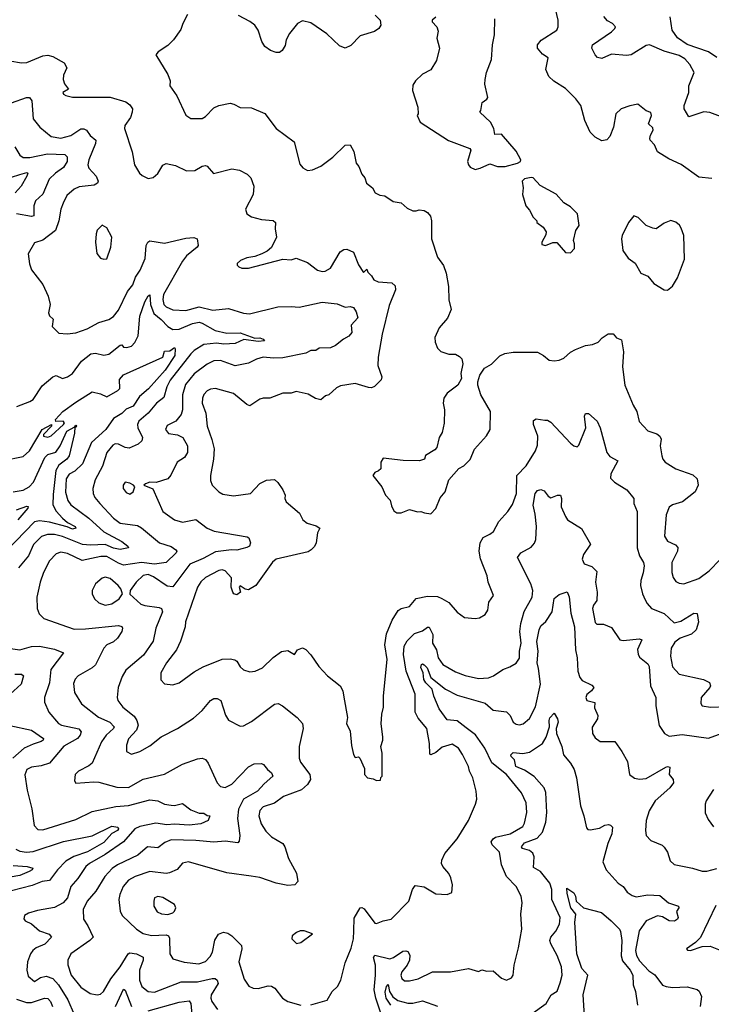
# Model space of a CAD drawing. Extents: x 1245432 to 1420865, y 606325 to 671314.
# Tile 72 of 256: x 1292974 to 1297181, y 621217 to 627208. Entities that reach past the tile are written whole.
import ezdxf

# ---------------------------------------------------------------- set-up
doc = ezdxf.new("R2010")
doc.units = 0

msp = doc.modelspace()

# ---------------------------------------------------------------- linework, layer by layer
at = {"layer": '0CON20XD'}
for points in [[(1293995, 627238.8), (1293966, 627185), (1293955, 627147.5), (1293910, 627085), (1293875, 627050), (1293817, 627013), (1293802.5, 626995), (1293876.2, 626875), (1293890, 626835), (1293887.5, 626805), (1293929.4, 626745), (1293985, 626626.7), (1294015, 626606), (1294085, 626606.2), (1294105, 626618.8), (1294155, 626671.4), (1294185, 626686.5), (1294255, 626700), (1294276.7, 626695), (1294315, 626674), (1294385, 626672.5), (1294465, 626637.5), (1294534, 626545), (1294644.3, 626465), (1294678.1, 626328.1), (1294695.7, 626305.7), (1294725, 626290.8), (1294755, 626294.3), (1294805, 626317.1), (1294878.3, 626371.7), (1294953.8, 626445), (1294985, 626446.7), (1295005.8, 626405.8), (1295020, 626335), (1295037.5, 626315), (1295055, 626267.5), (1295073.3, 626245), (1295084.2, 626214.2), (1295120, 626185), (1295137.5, 626155), (1295165, 626140), (1295195.4, 626135.4), (1295245, 626102), (1295295, 626094), (1295331.2, 626061.2), (1295365, 626045.8), (1295385.8, 626044.2), (1295405, 626051.2), (1295435, 626047.5), (1295455.8, 626035), (1295473.4, 626013.4), (1295480, 625985), (1295478.6, 625875), (1295515, 625763.3), (1295552.1, 625712.1), (1295569.2, 625665), (1295582, 625585), (1295583.9, 625503.9), (1295598, 625445), (1295577.3, 625392.7), (1295526.4, 625333.6), (1295500, 625275), (1295500.8, 625245), (1295515, 625210), (1295535, 625188.8), (1295585, 625173.8), (1295625, 625172.5), (1295649.3, 625159.3), (1295663.6, 625143.6), (1295668.8, 625115), (1295657.5, 625055), (1295662.5, 625025), (1295640, 624985), (1295575, 624936.7), (1295553.8, 624905), (1295550, 624875), (1295558.8, 624835), (1295555.9, 624754.1), (1295544.1, 624695.9), (1295526.2, 624665), (1295511.2, 624605), (1295499.7, 624590.3), (1295443.6, 624556.4), (1295436.1, 624533.9), (1295405.9, 624524.1), (1295305.9, 624525.9), (1295185, 624540), (1295170, 624515), (1295170, 624475), (1295156.2, 624463.8), (1295135, 624452.5), (1295123.3, 624435), (1295176.1, 624366.1), (1295200, 624315), (1295227.5, 624285), (1295235, 624250), (1295250.7, 624220.7), (1295268.3, 624208.3), (1295295, 624207.5), (1295345, 624227.5), (1295393.6, 624213.6), (1295415, 624216.7), (1295437, 624207), (1295475, 624202.5), (1295506.1, 624233.9), (1295531.7, 624298.3), (1295563.3, 624335), (1295585, 624407.5), (1295645, 624477.5), (1295676.1, 624493.9), (1295715, 624532.5), (1295741.2, 624595), (1295813, 624677), (1295836.2, 624715), (1295838.1, 624825), (1295780, 624925), (1295761.2, 624985), (1295761.2, 625005), (1295773.8, 625045), (1295802.3, 625087.7), (1295845, 625112.5), (1295895, 625163.3), (1295925, 625176.2), (1295975, 625186), (1296125, 625184.2), (1296161.2, 625165), (1296195, 625136.7), (1296225, 625132.5), (1296256.7, 625136.7), (1296285, 625148.8), (1296325.7, 625184.3), (1296355, 625201.2), (1296415, 625225.8), (1296458.3, 625231.7), (1296492.5, 625245), (1296517, 625273), (1296553.6, 625296.4), (1296585, 625297.5), (1296605, 625272.5), (1296635, 625260), (1296647.4, 625187.4), (1296641.9, 625095), (1296654.3, 624985), (1296705, 624862.5), (1296727.5, 624825), (1296742.6, 624762.6), (1296795, 624706), (1296849.1, 624689.1), (1296868.8, 624675), (1296875.8, 624655.8), (1296870, 624615), (1296880.8, 624555), (1296885.8, 624535), (1296900, 624515), (1296965, 624474.4), (1297069.1, 624439.1), (1297096.2, 624415), (1297101.2, 624375), (1297082.5, 624335), (1297005.9, 624274.1), (1296945, 624255.5), (1296925, 624241.4), (1296907.7, 624195), (1296895.6, 624065), (1296914.3, 624035), (1296963.1, 624013.1), (1296977.1, 623997.1), (1296975.5, 623975), (1296942, 623905), (1296940.4, 623845), (1296948.9, 623815), (1296965, 623790.8), (1296985, 623778.8), (1297015, 623776.2), (1297105, 623807.5), (1297168, 623855), (1297235.7, 623924.3)], [(1295137.5, 627235), (1295166, 627205), (1295170, 627175), (1295158, 627155), (1295133, 627137), (1295045, 627109.4), (1294989.3, 627050.7), (1294955, 627034.2), (1294919.7, 627049.7), (1294842.4, 627122.4), (1294745, 627188.9), (1294695, 627200.8), (1294665, 627184), (1294615.4, 627124.6), (1294595.6, 627085), (1294588.6, 627051.4), (1294570.3, 627019.7), (1294555, 627009.2), (1294535, 627009.2), (1294499.7, 627019.7), (1294464.4, 627044.4), (1294446.3, 627076.3), (1294424.5, 627144.5), (1294403.8, 627175), (1294375, 627198), (1294305, 627234)], [(1295505, 627223.8), (1295483.8, 627205), (1295484, 627195), (1295512, 627165), (1295518.8, 627138.8), (1295512.5, 627095), (1295527.1, 627035), (1295510.5, 626959.5), (1295475, 626903.3), (1295425, 626876.7), (1295382.5, 626835), (1295365, 626810), (1295363, 626777), (1295396.7, 626675), (1295397.5, 626635), (1295392.5, 626625), (1295410, 626585), (1295583, 626473), (1295712.5, 626425), (1295717.5, 626415), (1295697.5, 626345), (1295704.3, 626325), (1295715, 626310.8), (1295745, 626296)], [(1297185, 626242.5), (1297105, 626250.6), (1296997, 626327), (1296922.3, 626362.3), (1296855, 626404), (1296835.6, 626445.6), (1296809.2, 626475), (1296806.9, 626485), (1296811.1, 626505), (1296828.6, 626535), (1296825, 626550), (1296800, 626575), (1296816.7, 626625), (1296812.7, 626642.7), (1296785, 626654), (1296735, 626693.8), (1296685, 626684), (1296632.5, 626665), (1296600, 626635), (1296585.7, 626555), (1296565, 626496.7), (1296545, 626476.2), (1296515, 626471.2), (1296474.2, 626494.2), (1296445, 626523.3), (1296411.5, 626595), (1296386.9, 626685), (1296356.6, 626726.6), (1296295, 626789.2), (1296224.1, 626834.1), (1296193.1, 626863.1), (1296175.5, 626905), (1296188.8, 626975), (1296155, 626998), (1296124, 627035), (1296124, 627055), (1296145.6, 627084.4), (1296242.5, 627145), (1296248.9, 627165), (1296249.5, 627205), (1296233.5, 627275)], [(1296694, 626995), (1296665, 626989.2), (1296575, 626999.2), (1296515, 626971.9), (1296488.9, 626978.9), (1296475, 626994.2), (1296454.4, 627035), (1296458, 627055), (1296573.8, 627135), (1296595, 627153.8), (1296598.8, 627165), (1296580, 627185), (1296550.4, 627200.4), (1296527.2, 627227.2)], [(1296975, 627096.9), (1296943.1, 627145), (1296930.9, 627225)], [(1295745, 626296), (1295775, 626304), (1295835, 626330), (1295880, 626315), (1295927.5, 626315), (1296002.5, 626335), (1296020, 626345), (1296022.5, 626355), (1295995, 626407.5), (1295905, 626512.5), (1295865, 626510), (1295857.5, 626545), (1295837.5, 626585), (1295772.5, 626645), (1295780, 626655), (1295787.5, 626705), (1295816.4, 626723.6), (1295821.2, 626735), (1295804.2, 626815), (1295806.1, 626843.9), (1295814.2, 626885.8), (1295843.8, 626965), (1295850.6, 627055), (1295862.2, 627115), (1295863.9, 627213.9)], [(1297215, 626977.4), (1297165, 627012.9), (1297035, 627056.3), (1296975, 627096.9)], [(1297345, 626577.8), (1297173.2, 626643.2), (1297135, 626646.7), (1297045, 626616.7), (1297017.2, 626665), (1297016.5, 626685), (1297045.4, 626765), (1297044.4, 626805), (1297076.2, 626886.2), (1297051.1, 626935), (1297019.6, 626969.6), (1296985, 626990.8), (1296895, 627017.2), (1296805, 627055.4), (1296785, 627051.3), (1296694, 626995)], [(1292915, 626957.9), (1292985, 626945.6), (1293016.9, 626946.9), (1293115, 626988.1), (1293145, 626991.4), (1293175, 626984.3), (1293245.3, 626945.3), (1293260.6, 626915), (1293240.1, 626869.9), (1293238.9, 626845), (1293247.6, 626817.6), (1293270, 626785), (1293236.7, 626765), (1293240, 626755), (1293255, 626746), (1293295, 626736), (1293525, 626736.7), (1293619.1, 626709.1), (1293645, 626690.6), (1293660.5, 626665), (1293658.8, 626645), (1293647.7, 626612.3), (1293614.4, 626565), (1293612.5, 626545), (1293658, 626405), (1293672.9, 626325), (1293703.7, 626273.7), (1293719.1, 626259.1), (1293755, 626241.4), (1293785, 626247.1), (1293815, 626272), (1293845, 626322.5), (1293865, 626333.1), (1293921.4, 626321.4), (1293989.4, 626289.4), (1294039.6, 626290.4)], [(1292925, 626703.1), (1293015, 626734.4), (1293033.6, 626733.6), (1293047.1, 626715), (1293055, 626603.8), (1293095.8, 626555), (1293165, 626497.8), (1293225, 626486.8), (1293285, 626503.6), (1293345, 626543.5), (1293364.5, 626544.5), (1293380.8, 626535), (1293403.4, 626503.4), (1293437.1, 626475), (1293434.4, 626455), (1293395, 626356.2), (1293389.5, 626325), (1293395, 626304.2), (1293439.4, 626255), (1293451.9, 626225), (1293446.9, 626213.1), (1293428, 626202), (1293335, 626190.3), (1293305, 626176.1), (1293260.7, 626139.3), (1293238.3, 626091.7)], [(1292945, 626434.2), (1292975, 626384.4), (1292995, 626369.2), (1293035, 626368.9), (1293142.2, 626392.2), (1293248.6, 626388.6), (1293263.3, 626373.3), (1293263.5, 626345), (1293241.2, 626308.8), (1293191.9, 626275), (1293153.1, 626236.9), (1293115, 626145.6), (1293071.2, 626105), (1293059.7, 626075), (1293060, 626015), (1293045, 626010.9), (1292955, 626027.8)], [(1294039.6, 626290.4), (1294085, 626315.8), (1294105, 626320), (1294115, 626317.5), (1294152.5, 626272.5), (1294265, 626300.5), (1294312.1, 626292.1), (1294358.7, 626268.7), (1294380.8, 626245), (1294398.9, 626195), (1294395.3, 626144.7), (1294348.6, 626055), (1294355, 626026.7), (1294385, 626008.6), (1294445, 625991.4), (1294516.7, 625986.7), (1294531.2, 625975), (1294528, 625935), (1294535.8, 625885), (1294505, 625822), (1294479.8, 625800.2), (1294446.7, 625783.3), (1294405, 625768.1), (1294355, 625760), (1294316.4, 625743.6), (1294297.5, 625725), (1294297.5, 625715), (1294307.5, 625705), (1294326.4, 625696.4), (1294366.4, 625696.4), (1294575, 625750), (1294625, 625746), (1294655, 625757.5), (1294725, 625730.8), (1294785, 625684.3), (1294815, 625675.7), (1294831.9, 625678.1), (1294865, 625695.7), (1294922.9, 625795), (1294945, 625810), (1294965, 625812.5), (1295003.8, 625793.8), (1295035, 625717.5), (1295065, 625670), (1295085, 625690), (1295091.7, 625671.7), (1295115, 625650), (1295128, 625625), (1295155, 625613.2), (1295237.9, 625607.9), (1295257.9, 625587.9), (1295260.8, 625565), (1295221.7, 625468.3), (1295178.2, 625295), (1295155.6, 625155.6), (1295153.1, 625105), (1295177.5, 625035), (1295173, 625017), (1295133.1, 624976.9), (1295115, 624968.6), (1295095, 624969.4), (1295015, 624994.4), (1294925, 624980), (1294901.3, 624968.7), (1294855, 624926), (1294835, 624919.2), (1294805, 624894.3), (1294773.7, 624903.7), (1294728.9, 624928.9), (1294655, 624945.8), (1294625, 624936), (1294575, 624935.8), (1294495, 624905.7), (1294455, 624905.6), (1294435, 624899.4), (1294375, 624859.5), (1294355, 624867.5), (1294275, 624934), (1294165, 624963.1), (1294135, 624960.6), (1294115, 624949.4), (1294095, 624927.5), (1294085.6, 624905), (1294083.6, 624875), (1294105.4, 624815), (1294114.4, 624735), (1294143.9, 624653.9), (1294156.8, 624596.8), (1294152.9, 624535), (1294134.6, 624435), (1294134.6, 624404.6), (1294145.8, 624375), (1294185, 624335.7), (1294210.2, 624320.2), (1294275, 624310.5), (1294377.5, 624325), (1294435, 624386), (1294475, 624406.2), (1294525, 624410), (1294545, 624392.5), (1294575, 624346.7), (1294590, 624315), (1294587.5, 624295), (1294596, 624275), (1294675.8, 624205), (1294696.2, 624165), (1294723.3, 624145), (1294778.3, 624128.3), (1294800, 624115), (1294786.7, 624085), (1294777.3, 624025), (1294766.9, 624003.1), (1294748.1, 623981.9), (1294728.8, 623971.2), (1294534, 623925), (1294512.7, 623907.3), (1294411.2, 623765), (1294365, 623740), (1294345, 623742.5), (1294315, 623762.5), (1294310, 623755), (1294317.5, 623725), (1294295, 623708.8), (1294276.7, 623715), (1294270, 623725), (1294260, 623755), (1294261.7, 623811.7), (1294225, 623855.5), (1294205, 623861.8), (1294185, 623857.1), (1294105, 623813.8), (1294075, 623788.5), (1294056, 623755), (1293982.1, 623545), (1293980, 623515), (1293952.3, 623427.7), (1293927.8, 623375), (1293867.8, 623295), (1293833.1, 623235), (1293831.7, 623191.7), (1293855, 623167.5), (1293905, 623160.8), (1293945, 623174.2), (1294035, 623239.4), (1294089.5, 623270.5), (1294205, 623318.1), (1294255, 623319.5), (1294282.9, 623312.9), (1294295.7, 623305), (1294315, 623270), (1294335, 623251.4), (1294375, 623240.6), (1294406.6, 623243.4), (1294452, 623265), (1294515, 623326.9), (1294566.1, 623363.9), (1294605, 623370.9), (1294645, 623346.2), (1294665, 623373.3), (1294695, 623386.2), (1294715, 623376.7), (1294745, 623343.8), (1294793.1, 623273.1), (1294845.8, 623215.8), (1294923.3, 623155), (1294938.8, 623125), (1294946, 623086), (1294968.3, 622961.7), (1294962, 622925), (1294985, 622880), (1294993, 622793), (1295005, 622737.5), (1295015, 622720), (1295035, 622722.5), (1295042.5, 622715), (1295071.7, 622651.7), (1295072.5, 622615), (1295090, 622595), (1295125, 622590), (1295145, 622580), (1295168.3, 622581.7), (1295171.7, 622598.3), (1295180, 622605), (1295178.8, 622745), (1295171.2, 622785), (1295183.8, 622825), (1295183.8, 622845), (1295173.9, 622923.9), (1295176.4, 622983.6), (1295187.5, 623025), (1295188, 623095), (1295208.8, 623315), (1295195.8, 623405), (1295205, 623470.8), (1295240.8, 623555), (1295276.2, 623613.8), (1295295, 623625.3), (1295345, 623638.5), (1295385, 623685.5), (1295455, 623701.1), (1295515, 623699.2), (1295542.7, 623687.3), (1295585, 623661.8), (1295635, 623602.5), (1295680.3, 623570.3), (1295745, 623563.8), (1295771.7, 623568.3), (1295805, 623588.8), (1295822, 623615), (1295828, 623665), (1295856.2, 623705), (1295824, 623785), (1295818.8, 623825), (1295777.2, 623927.2), (1295768.5, 623975), (1295775.6, 624025), (1295793.3, 624056.7), (1295835, 624076.9), (1295855.4, 624094.6), (1295888.1, 624155), (1295942.9, 624215), (1295971.3, 624258.7), (1295995.4, 624325), (1295998.8, 624435), (1296055, 624494.3), (1296111.5, 624585), (1296125, 624620), (1296125.4, 624674.6), (1296100.4, 624745), (1296100.6, 624769.4), (1296115, 624779.2), (1296168.3, 624771.7), (1296185, 624770.8), (1296205, 624759.2), (1296325, 624632), (1296345, 624616.2), (1296365, 624610), (1296375, 624620), (1296418.8, 624725), (1296410.6, 624795), (1296415, 624812.5), (1296435, 624812), (1296487.8, 624765), (1296504.7, 624724.7), (1296545, 624574.3), (1296565, 624551.2), (1296611.9, 624525), (1296569.4, 624445), (1296568.3, 624418.3), (1296593.3, 624395), (1296667.9, 624347.9), (1296710, 624295), (1296710, 624265), (1296729.6, 624215), (1296729.4, 623995), (1296743.8, 623945), (1296768.8, 623905), (1296772.5, 623885), (1296767.6, 623842.4), (1296751.9, 623795), (1296750.6, 623765), (1296762.5, 623715), (1296779.2, 623679.2), (1296791.4, 623655), (1296817.5, 623625), (1296894.8, 623594.8), (1296955, 623537.8), (1296995, 623547.8), (1297075, 623597.1), (1297095.8, 623595.8), (1297102.7, 623542.7), (1297088.5, 623495), (1297061.1, 623468.9), (1296992, 623445), (1296959.5, 623420.5), (1296937.9, 623385), (1296933.1, 623335), (1296945, 623271.2), (1296985, 623226.7), (1297134.5, 623194.5), (1297170, 623175), (1297175.7, 623155.7), (1297172, 623145), (1297118.8, 623085), (1297117, 623047), (1297125, 623033.3), (1297176, 623026), (1297275, 623028.9)], [(1292925, 626249.8), (1292975, 626266), (1293017.9, 626277.9), (1293024.2, 626274.2), (1293018.4, 626255), (1292982.7, 626195), (1292946.5, 626155)], [(1296325, 625790), (1296350, 625815), (1296350, 625845), (1296342.5, 625865), (1296357.5, 625925), (1296377.5, 625955), (1296367, 626027), (1296325, 626070), (1296285, 626093.8), (1296236.9, 626146.9), (1296139.3, 626199.3), (1296097.5, 626245), (1296085, 626248), (1296045, 626240), (1296030, 626225), (1296037.5, 626185), (1296032.5, 626145), (1296052.5, 626075), (1296075, 626050), (1296097.5, 626007.5), (1296120, 625985), (1296120, 625975), (1296157.5, 625945), (1296176.4, 625916.4), (1296175, 625900), (1296150, 625855), (1296151.2, 625841.2), (1296173.6, 625833.6), (1296218.3, 625851.7), (1296241.7, 625851.7), (1296295, 625792.5), (1296325, 625790)], [(1293238.3, 626091.7), (1293223.8, 626055), (1293212.5, 625985), (1293192.5, 625925), (1293115, 625865.7), (1293065, 625850.5), (1293026.1, 625783.9), (1293033.3, 625723.3), (1293046.4, 625686.4), (1293115, 625596), (1293148.1, 625525), (1293159.5, 625475), (1293150, 625425), (1293155.9, 625405.9), (1293176.7, 625385), (1293172.3, 625342.3), (1293211.7, 625301.7), (1293263, 625297), (1293316.3, 625303.7), (1293385, 625327.5), (1293455, 625365.6), (1293515.4, 625384.6), (1293545, 625401.9), (1293575, 625440.8), (1293630.5, 625555), (1293662.9, 625595), (1293677.9, 625642.1), (1293706.1, 625685), (1293736.9, 625755), (1293743.8, 625835), (1293752.7, 625855), (1293765, 625862), (1293855, 625847.8), (1293985, 625878.7), (1294033.4, 625883.4), (1294053.8, 625875), (1294060, 625835), (1294054.2, 625825), (1293989.4, 625770.6), (1293965, 625739.6), (1293848.1, 625535), (1293844.8, 625504.8), (1293851.5, 625475), (1293865, 625461.5), (1293905, 625443.3), (1293985, 625439.1), (1294065, 625460.3), (1294148.4, 625441.6), (1294245, 625451.8), (1294335, 625421.5), (1294372.4, 625417.6), (1294545, 625460.5), (1294625, 625463.8), (1294675, 625459.6), (1294815, 625488.9), (1294905, 625479.4), (1294955, 625458.8), (1294985, 625462), (1295005, 625456.2), (1295021.4, 625431.4), (1295031.8, 625395), (1294989.7, 625350.3), (1294994, 625305), (1294976.8, 625283.2), (1294943.3, 625265), (1294895, 625226.2), (1294865, 625212), (1294795, 625209.2), (1294775, 625194.3), (1294745, 625195.6), (1294715, 625179.4), (1294575, 625150.5), (1294517.9, 625147.9), (1294455, 625155.5), (1294415, 625143.1), (1294365, 625117.5), (1294285, 625102.9), (1294196.2, 625133.8), (1294155, 625133.2), (1294115, 625112.3), (1294035, 625052.5), (1293982.5, 624987.5), (1293964.8, 624925.2), (1293965.3, 624835), (1293956.8, 624805), (1293924.7, 624765.3), (1293871.2, 624738.8), (1293860.9, 624715), (1293879.7, 624689.7), (1293935, 624682.5), (1293965.6, 624665), (1293995.6, 624615), (1293995, 624573.8), (1293976.4, 624543.6), (1293931.4, 624515), (1293892.8, 624437.2), (1293875, 624414.3), (1293805, 624391.2), (1293765, 624393.3), (1293740, 624385), (1293730, 624375), (1293784.2, 624354.2), (1293844.3, 624215), (1293916, 624165), (1293965, 624150.4), (1294045, 624166.9), (1294115.3, 624115.3), (1294156.1, 624096.1), (1294357.5, 624062.5), (1294368.8, 624055), (1294378.8, 624025), (1294372, 624005), (1294355, 623995.7), (1294295, 623980), (1294262.5, 623982.5), (1294165, 623971), (1294090.3, 623929.7), (1294009.5, 623895), (1293905, 623756.5), (1293871.9, 623761.9), (1293788.7, 623818.7), (1293755, 623832.5), (1293724.4, 623825.6), (1293683.1, 623785), (1293646.7, 623735), (1293643.6, 623713.6), (1293711.5, 623651.5), (1293735, 623643.2), (1293822.5, 623632.5), (1293835.8, 623625), (1293843.1, 623605), (1293802.3, 623505), (1293785, 623427.5), (1293727.6, 623342.4), (1293620.1, 623249.9), (1293597.6, 623212.4), (1293572.2, 623145), (1293567.1, 623085), (1293571.4, 623065), (1293600.8, 623025), (1293669.8, 622969.8), (1293687.1, 622945), (1293695.5, 622915), (1293684.7, 622885.3), (1293635, 622832.5), (1293622.9, 622795), (1293624, 622755), (1293655, 622738.8), (1293705, 622756), (1293765, 622790), (1293835, 622844.4), (1293935, 622895.6), (1294030.9, 622959.1), (1294084.7, 623005.3), (1294135, 623065.7), (1294155, 623078.6), (1294175, 623078), (1294197.5, 623065), (1294226.8, 622976.8), (1294245, 622946.7), (1294315, 622909.2), (1294335, 622911.9), (1294385, 622938.1), (1294525, 623044.4), (1294546.8, 623046.8), (1294572.5, 623032.5), (1294662.1, 622962.1), (1294694.4, 622925), (1294699.4, 622895), (1294674.5, 622785), (1294673.5, 622715), (1294681.3, 622691.3), (1294738.2, 622615), (1294742.7, 622585), (1294725.8, 622554.2), (1294688.6, 622521.4), (1294578.3, 622481.7), (1294525, 622440.8), (1294455, 622418.1), (1294434.2, 622395.8), (1294428.7, 622365), (1294442.7, 622315), (1294470.7, 622270.7), (1294505, 622236.7), (1294573.8, 622195), (1294586, 622175), (1294608.6, 622105), (1294657.5, 622015), (1294665.6, 621965), (1294647.5, 621945), (1294605, 621940), (1294535, 621953.8), (1294435, 621988.2), (1294383.1, 621996.9), (1294235, 622017.8), (1294000, 622085), (1293964.7, 622075.3), (1293931.9, 622038.1), (1293885, 622016.8), (1293865, 622014), (1293765, 622024.7), (1293675.8, 621995), (1293635, 621972.7), (1293603.9, 621935), (1293583.2, 621885), (1293577.7, 621855), (1293585.6, 621785), (1293598.2, 621758.2), (1293683.8, 621673.8), (1293725, 621648.9), (1293775, 621635.8), (1293865, 621639.3), (1293878.9, 621635), (1293885, 621620), (1293887.3, 621525), (1293905, 621494.2), (1293974.7, 621474.7), (1294063.1, 621463.1), (1294105, 621478.2), (1294132.1, 621507.9), (1294146.2, 621535), (1294161.8, 621608.2), (1294184.3, 621645), (1294213.6, 621656.4), (1294239.8, 621649.8), (1294265, 621634.5), (1294323.5, 621575), (1294326.4, 621555), (1294307.5, 621475), (1294339.8, 621369.8), (1294367.2, 621327.2), (1294395, 621315.5), (1294425, 621313.8), (1294485, 621328.8), (1294505, 621328.2), (1294525.3, 621315.3), (1294572.9, 621255), (1294605, 621234.4), (1294685, 621212.2)], [(1296915, 625563.3), (1296945, 625587.5), (1296975, 625636.7), (1297019.1, 625750.9), (1297014.3, 625895), (1296998.9, 625938.9), (1296987.6, 625957.6), (1296965, 625976), (1296935, 625986), (1296895, 625970.8), (1296845, 625936.2), (1296825, 625938.8), (1296785, 625956.2), (1296736.7, 626005), (1296710, 626015), (1296676.7, 625975), (1296640, 625895), (1296635.8, 625875), (1296643.4, 625803.4), (1296675, 625756.7), (1296717.3, 625727.3), (1296752.5, 625665), (1296795, 625646.7), (1296832.7, 625602.7), (1296893.9, 625563.9), (1296915, 625563.3)], [(1293485, 625750), (1293505, 625753.3), (1293529.2, 625825), (1293534, 625885), (1293505, 625941.2), (1293475, 625957.5), (1293445, 625926.7), (1293440, 625905), (1293436.2, 625855), (1293443.3, 625785), (1293465, 625757.5), (1293485, 625750)], [(1292956.1, 624853.9), (1293035, 624884.4), (1293055, 624898.1), (1293110.4, 624979.6), (1293175, 625034.6), (1293195, 625042.2), (1293235, 625024.6), (1293265, 625034.6), (1293295.2, 625054.8), (1293349.6, 625130.4), (1293405.8, 625175.8), (1293435, 625179.5), (1293486.4, 625166.4), (1293516.2, 625173.8), (1293585, 625227.5), (1293595, 625230), (1293606.4, 625216.4), (1293625, 625213.8), (1293655, 625222), (1293675, 625243.8), (1293695.4, 625285), (1293705.4, 625405), (1293735, 625490.6), (1293755, 625528.6), (1293765, 625533.3), (1293769.6, 625475), (1293789.6, 625419.6), (1293835, 625384.3), (1293875, 625341.9), (1293905, 625323.3), (1293944.2, 625325), (1294025, 625359.1), (1294065, 625367), (1294085, 625361.6), (1294164, 625316), (1294235, 625300), (1294315, 625303.1), (1294405, 625269.4), (1294435, 625271.8), (1294456, 625265), (1294463.8, 625255), (1294425, 625249.1), (1294337.9, 625262.1), (1294285, 625237), (1294215, 625234.3), (1294170.4, 625239.6), (1294095, 625231.9), (1294035, 625195.2), (1294015, 625175.9), (1293889, 625015), (1293869.2, 624975), (1293850.5, 624909.5), (1293805.5, 624875), (1293755.2, 624814.8), (1293698.2, 624765), (1293690.7, 624745), (1293692, 624725), (1293721.8, 624665), (1293716.9, 624645), (1293694, 624626), (1293639.1, 624600.9), (1293615, 624605.3), (1293575, 624625.8), (1293555, 624626.5), (1293540.6, 624619.4), (1293504.6, 624575), (1293478.3, 624491.7), (1293432.2, 624407.8), (1293419.6, 624355), (1293421.1, 624325), (1293431, 624301), (1293460.9, 624265), (1293545.5, 624175), (1293584.3, 624144.3), (1293690.6, 624130.6), (1293715, 624116.9), (1293825, 624025.6), (1293895, 624001.8), (1293923.4, 623983.4), (1293929.2, 623975), (1293925.6, 623965), (1293865, 623905.4), (1293794, 623896), (1293715, 623904.5), (1293605, 623890), (1293575, 623900.8), (1293505, 623941.7), (1293467.8, 623942.2), (1293355, 623917.3), (1293265, 623960.3), (1293225, 623968.9), (1293195, 623958.2), (1293155.4, 623915), (1293119.6, 623845), (1293099.3, 623785), (1293079.2, 623695), (1293080, 623625), (1293092.6, 623592.6), (1293121.2, 623565), (1293264.1, 623514.1), (1293305, 623500.8), (1293375, 623502.2), (1293575, 623522.5), (1293595, 623515.8), (1293599.4, 623505), (1293595.6, 623485), (1293568.1, 623445), (1293545, 623423.3), (1293505, 623404.6), (1293485.4, 623385), (1293435, 623283.8), (1293415.5, 623264.5), (1293330, 623215), (1293312.5, 623195), (1293301.7, 623168.3), (1293307.1, 623115), (1293350.6, 623045), (1293454.1, 622964.1), (1293523.1, 622933.1), (1293548.8, 622905), (1293545, 622894.5), (1293500, 622855), (1293471.2, 622815), (1293414.2, 622685), (1293395, 622667.5), (1293331.2, 622635), (1293312, 622615), (1293307, 622577), (1293315, 622562.5), (1293425, 622571.4), (1293455, 622568.6), (1293565, 622537.7), (1293635, 622535.9), (1293725, 622587.7), (1293855, 622617.8), (1293965, 622678.1), (1294055, 622711.4), (1294085, 622715.8), (1294105, 622706), (1294120.8, 622685), (1294175, 622564), (1294195, 622542.9), (1294225, 622536.7), (1294265, 622556.7), (1294366.8, 622663.2), (1294399.7, 622680.3), (1294445, 622681.9), (1294457.1, 622677.1), (1294481.5, 622645), (1294506.1, 622625), (1294514.1, 622605), (1294460.3, 622559.7), (1294420, 622515), (1294334.8, 622465), (1294305.2, 622405), (1294298.8, 622348.8)], [(1292875, 624525.8), (1292995, 624549.4), (1293034.2, 624585), (1293110, 624715), (1293166.7, 624745), (1293167.8, 624735), (1293119.5, 624685), (1293119.5, 624675), (1293145, 624668.2), (1293165, 624676.4), (1293239.8, 624745), (1293246.3, 624755), (1293238.9, 624765), (1293193, 624763), (1293191.1, 624775), (1293236.8, 624825), (1293315, 624881.7), (1293415, 624943.6), (1293465, 624932), (1293505, 624913.6), (1293572, 624952), (1293583.9, 624965), (1293580.7, 625019.3), (1293605, 625048.2), (1293844.2, 625155), (1293855, 625192), (1293887.4, 625192.6), (1293915, 625213.3), (1293920, 625205), (1293917.1, 625165), (1293858.3, 625075), (1293757.6, 624962.4), (1293703.4, 624915), (1293665, 624855.9), (1293621.7, 624838.3), (1293595, 624811.6), (1293545, 624780.6), (1293497.3, 624715), (1293410.3, 624635), (1293355.3, 624505), (1293308.9, 624461.1), (1293275, 624442.1), (1293256.9, 624415), (1293253.2, 624333.2), (1293267.4, 624282.6), (1293285, 624255.5), (1293395.5, 624175.5), (1293485, 624091.6), (1293595, 624032.3), (1293632.5, 624005), (1293635.8, 623995), (1293585.8, 623984.2), (1293545, 623993.5), (1293495, 624015.5), (1293405, 624011), (1293355.7, 624015.7), (1293235, 624063.4), (1293185, 624076.7), (1293143.3, 624076.7), (1293105.8, 624064.2), (1293058.5, 624015), (1293027.9, 623945), (1292967, 623873)], [(1292935, 624336.4), (1292994.2, 624345), (1293031.5, 624365), (1293058.3, 624395), (1293126, 624544), (1293145, 624561.7), (1293193.6, 624576.4), (1293220.3, 624615), (1293261.6, 624705), (1293310, 624730), (1293315, 624740), (1293318.8, 624735), (1293315, 624727.5), (1293310, 624730), (1293307.4, 624692.6), (1293275.3, 624555), (1293260.3, 624535), (1293212.7, 624497.3), (1293193.7, 624465), (1293178.2, 624318.2), (1293176, 624256), (1293195, 624217.7), (1293234.3, 624174.3), (1293265, 624149.3), (1293310.6, 624125), (1293316.4, 624113.6), (1293295, 624108.2), (1293262.8, 624122.8), (1293155, 624150.8), (1293095, 624159.2), (1293065, 624153.8), (1292893.1, 623976.9)], [(1293645, 624321.4), (1293664.5, 624335.5), (1293674, 624365), (1293666.8, 624376.8), (1293645, 624388.1), (1293615, 624394), (1293602.5, 624375), (1293604.4, 624355), (1293621.2, 624331.2), (1293645, 624321.4)], [(1294745, 621214.4), (1294845, 621242), (1294875, 621296), (1294907.5, 621325), (1294927.8, 621365), (1294955, 621470), (1294991.2, 621558.8), (1295003.8, 621615), (1295006, 621665), (1295008.3, 621741.7), (1295045, 621804), (1295055, 621806), (1295068.9, 621798.9), (1295135, 621712), (1295145, 621709.2), (1295184.4, 621725.6), (1295233.7, 621736.3), (1295342, 621845), (1295363.4, 621916.6), (1295380.5, 621939.5), (1295435, 621932), (1295505, 621890), (1295575, 621886.2), (1295603.3, 621896.7), (1295606, 621945), (1295597, 621987), (1295585, 622013.3), (1295548.8, 622055), (1295540, 622075), (1295541.2, 622095), (1295560, 622135), (1295636.1, 622223.9), (1295703.3, 622335), (1295746.9, 622435), (1295754.2, 622465), (1295751.2, 622515), (1295730.8, 622595), (1295711.1, 622635), (1295704.4, 622665), (1295667.7, 622737.7), (1295644.2, 622775), (1295605, 622800), (1295545, 622782.7), (1295505, 622749.8), (1295475, 622735.8), (1295469.3, 622739.3), (1295466.9, 622805), (1295450.7, 622895), (1295398.4, 622958.4), (1295379.5, 622995), (1295379, 623105), (1295325.8, 623245), (1295308.2, 623345), (1295313.6, 623396.4), (1295332.1, 623427.9), (1295375, 623474), (1295425, 623490), (1295455, 623511.9), (1295465, 623511.9), (1295488.1, 623468.1), (1295485, 623414.2), (1295508.7, 623375), (1295519.6, 623325), (1295548.5, 623285), (1295625, 623240), (1295685, 623217.2), (1295765, 623199.1), (1295825, 623204.4), (1295856.7, 623215), (1295912.5, 623255), (1295955, 623270), (1295995, 623293.8), (1296015, 623323.3), (1296015.3, 623365), (1296024.6, 623415), (1296015.7, 623485), (1296021.9, 623535), (1296043.6, 623606.4), (1296092.5, 623695), (1296096.2, 623735), (1296083.8, 623775), (1296001.9, 623935), (1296022, 623965), (1296085, 623998.6), (1296105, 624022.5), (1296113.1, 624045), (1296118.4, 624125), (1296110.4, 624200.4), (1296097.2, 624255), (1296109.2, 624325), (1296125, 624344.3), (1296145, 624348.8), (1296165, 624341.2), (1296189.4, 624309.4), (1296205, 624299.2), (1296245, 624314.4), (1296264.2, 624314.2), (1296270, 624295), (1296268.4, 624245), (1296295, 624185.8), (1296307.1, 624165), (1296392.4, 624112.4), (1296446.4, 624016.4), (1296404.4, 623955), (1296395.7, 623925), (1296407, 623897), (1296455, 623882), (1296485, 623850), (1296477.5, 623785), (1296487.5, 623725), (1296485.6, 623675), (1296464, 623645), (1296458.6, 623625), (1296475, 623540), (1296485, 623530), (1296525, 623530), (1296575, 623510), (1296625, 623434.2), (1296645, 623431.1), (1296745, 623440.6), (1296758, 623435), (1296733.2, 623376.8), (1296737.1, 623347.1), (1296745, 623330), (1296795, 623289.2), (1296802.4, 623272.4), (1296811.8, 623155), (1296843.1, 623085), (1296843, 623033), (1296863.9, 622913.9), (1296895.8, 622865), (1296925, 622848.8), (1297005, 622859.3), (1297165, 622837.1), (1297285, 622880.6)], [(1292954.3, 624225.7), (1293017.8, 624247.8), (1293025.7, 624245.7), (1293024.4, 624235), (1292963.3, 624165)], [(1293495, 623646.5), (1293535, 623654.5), (1293578.8, 623685), (1293600, 623715), (1293588.8, 623745), (1293572.5, 623765), (1293525, 623807.5), (1293493.1, 623816.9), (1293475, 623810), (1293435.7, 623775), (1293414.2, 623735), (1293415.8, 623715), (1293429.2, 623685), (1293455, 623659.4), (1293495, 623646.5)], [(1295178.3, 621138.3), (1295139.6, 621255), (1295129.6, 621305), (1295138.9, 621395), (1295137.8, 621455), (1295127.1, 621502.9), (1295134.5, 621515.5), (1295225, 621493.8), (1295248.5, 621501.5), (1295305, 621540), (1295323.6, 621543.6), (1295335, 621538.8), (1295346.7, 621516.7), (1295345.5, 621485), (1295331.8, 621455), (1295299.2, 621415), (1295293.2, 621395), (1295298.1, 621375), (1295315, 621359.2), (1295345, 621359.4), (1295398, 621372), (1295486, 621414), (1295595, 621414), (1295705, 621435.6), (1295765, 621418), (1295785, 621428), (1295815, 621420), (1295855, 621420.6), (1295905, 621375.7), (1295935, 621364.3), (1295965, 621378.8), (1295975.6, 621395), (1295981.4, 621455), (1296008.3, 621561.7), (1296029.6, 621675), (1296022.5, 621765), (1296030.5, 621835), (1296025.6, 621875), (1295994, 621935), (1295935.6, 621995), (1295905.6, 622065), (1295892.6, 622142.6), (1295848, 622188), (1295842.5, 622205), (1295854.5, 622225), (1295869.2, 622235), (1295958.6, 622255), (1296035, 622300), (1296045, 622318.8), (1296058.9, 622385), (1296055, 622443.3), (1296026.4, 622505), (1295935, 622615.5), (1295845.8, 622685.8), (1295802.9, 622775), (1295747.2, 622857.2), (1295689.7, 622899.7), (1295635, 622942), (1295575, 622948.5), (1295525.5, 623015), (1295492.5, 623092.5), (1295483.4, 623135), (1295445, 623172.3), (1295432.7, 623192.7), (1295427.8, 623235), (1295415, 623266.7), (1295418, 623285), (1295425, 623288.9), (1295435, 623283.5), (1295453.2, 623265), (1295475.4, 623205.4), (1295564.5, 623135), (1295635, 623097.9), (1295805, 623050), (1295855, 623006.9), (1295935, 622997.7), (1295958.2, 622975), (1295975.6, 622935), (1295995, 622921.1), (1296015, 622917.3), (1296036.5, 622923.5), (1296075, 622956.9), (1296112.8, 623027.2), (1296143.2, 623165), (1296130.5, 623259.5), (1296121.7, 623295), (1296127.9, 623365), (1296120.4, 623425), (1296135, 623496.7), (1296145, 623520), (1296175, 623546), (1296212.3, 623605), (1296225, 623686.7), (1296255, 623710), (1296305, 623726.7), (1296317.3, 623697.3), (1296326.9, 623596.9), (1296349.6, 623515), (1296354.6, 623374.6), (1296365.5, 623325), (1296370, 623245), (1296382.5, 623205), (1296395, 623187.1), (1296455, 623159.2), (1296466, 623145), (1296452.5, 623125), (1296425, 623102), (1296417.5, 623085), (1296425, 623066.2), (1296473.6, 623053.6), (1296471.7, 623021.7), (1296491.2, 622975), (1296488, 622955), (1296457.3, 622902.7), (1296459.2, 622865), (1296475, 622838.8), (1296505, 622816.2), (1296595, 622816.2), (1296636.2, 622756.2), (1296671.1, 622695), (1296684, 622615), (1296713.5, 622593.5), (1296745, 622587.8), (1296785, 622590.5), (1296905, 622660), (1296915, 622664.3), (1296929.7, 622659.7), (1296925.6, 622615), (1296949.4, 622585), (1296951.8, 622565), (1296929.6, 622535), (1296839.3, 622455), (1296802.8, 622395), (1296784.5, 622335), (1296781.4, 622275), (1296786, 622245), (1296814.2, 622214.2), (1296882.5, 622185), (1296895, 622173.3), (1296915, 622142.5), (1296930.7, 622090.7), (1296955, 622068.1), (1297066, 622046), (1297125, 622026.5), (1297155, 622028.2), (1297215, 622044.4)], [(1292903.8, 623385), (1292975, 623373.8), (1293045, 623394.7), (1293095, 623396), (1293185, 623377.3), (1293241.4, 623355), (1293164, 623255), (1293155, 623173.3), (1293124.3, 623085), (1293125.8, 623055.8), (1293151.9, 622995), (1293210.6, 622925), (1293228.8, 622915), (1293333, 622893), (1293348.1, 622875), (1293341.8, 622855), (1293325, 622834.6), (1293242.8, 622787.2), (1293155, 622685.5), (1293105, 622668.2), (1293045, 622660.5), (1293017.5, 622645), (1293005.8, 622614.2), (1293019.1, 622520.9), (1293046.9, 622406.9), (1293061.5, 622305), (1293085, 622280), (1293115, 622279.1), (1293315, 622341.1), (1293415, 622390.9), (1293558.2, 622421.8), (1293635, 622427.1), (1293765, 622462.3), (1293815, 622455.5), (1293855, 622434.3), (1293895, 622428.6), (1293915, 622427.5), (1293965, 622440), (1294015, 622400), (1294065, 622380.6), (1294095, 622380.4), (1294115, 622365.7), (1294130, 622365), (1294120.8, 622335), (1294075, 622316.1), (1294005, 622307), (1293915, 622313.6), (1293868.8, 622308.8), (1293801.3, 622318.7), (1293705, 622298.7), (1293675, 622285.7), (1293605, 622205.8), (1293495, 622129.8), (1293398.2, 622075), (1293375.4, 622055), (1293327.4, 621982.6), (1293285.5, 621935), (1293264.7, 621865), (1293239.1, 621835), (1293185, 621806.7), (1293082.2, 621787.8), (1293028.3, 621771.7), (1293003.2, 621756.8), (1292998.3, 621738.3), (1293006.7, 621725), (1293045, 621707.1), (1293095, 621664.5), (1293152.5, 621645), (1293168.1, 621625), (1293126.1, 621583.9), (1293075, 621561.2), (1293053.6, 621545), (1293040, 621525), (1293022.2, 621475), (1293016.9, 621425), (1293025, 621388.8), (1293065, 621355.7), (1293081.7, 621368.3), (1293099.7, 621380.3), (1293135, 621388.9), (1293175, 621374.6), (1293210.3, 621335), (1293266.5, 621245), (1293306, 621156)], [(1292945, 623226.9), (1292985.5, 623225.5), (1292998, 623215), (1292982.9, 623165), (1292915.5, 623105)], [(1296238.2, 621798.2), (1296211.1, 621855), (1296210.8, 621915), (1296199, 621955), (1296142.7, 622025), (1296098.8, 622048.8), (1296103.3, 622115), (1296095, 622137.9), (1296075, 622154.1), (1296033.3, 622165), (1296025.8, 622175), (1296045, 622199.1), (1296122.5, 622227.5), (1296154.7, 622265), (1296173.8, 622325), (1296181.6, 622385), (1296175, 622506.2), (1296164.7, 622534.7), (1296104.1, 622604.1), (1296045, 622642.2), (1295992.1, 622665), (1295984.8, 622704.8), (1295964.6, 622725), (1295962.2, 622735), (1295975, 622748.6), (1296035, 622742.9), (1296075, 622751.1), (1296155, 622804.3), (1296177.6, 622842.4), (1296197.9, 622905), (1296195.3, 622944.7), (1296200, 622960), (1296225, 622988.8), (1296245.2, 622955.2), (1296250.3, 622935), (1296237.1, 622895), (1296240.4, 622865), (1296271.8, 622785), (1296283.1, 622735), (1296325, 622684), (1296347.5, 622645), (1296361.9, 622595), (1296386.2, 622425), (1296406.5, 622365), (1296421.7, 622291.7), (1296430.8, 622280.8), (1296445, 622278), (1296500.7, 622289.3), (1296532.7, 622307.3), (1296555, 622310.4), (1296568.3, 622308.3), (1296580.8, 622295), (1296576.5, 622255), (1296551.5, 622195), (1296521.5, 622085), (1296542.5, 622035), (1296614.7, 621954.7), (1296644.2, 621935), (1296670.2, 621900.2), (1296699.1, 621879.1), (1296725, 621871.8), (1296795, 621883), (1296868.5, 621878.5), (1296920.8, 621835), (1296982.5, 621815), (1296984.4, 621805), (1296968.6, 621781.4), (1296978.8, 621745), (1296975.2, 621734.8), (1296956.7, 621723.3), (1296925, 621724.3), (1296885, 621749.6), (1296855, 621756.2), (1296784.7, 621725), (1296742.4, 621665), (1296721.1, 621545), (1296726.6, 621515), (1296745, 621481.2), (1296801.8, 621421.8), (1296837.5, 621397.5), (1296885, 621334.3), (1296907.5, 621325), (1296945, 621320.5), (1297035, 621322.9), (1297095, 621306.7), (1297107.8, 621297.8), (1297122.2, 621265), (1297114.2, 621205)], [(1292915, 622914.3), (1293045, 622884.7), (1293118, 622835), (1293117.5, 622825), (1293103.8, 622816.2), (1293055, 622801.1), (1293000.8, 622775), (1292932, 622715)], [(1297194, 622525), (1297149.2, 622455), (1297143.1, 622435), (1297143, 622383), (1297162.4, 622342.4), (1297195, 622296.2)], [(1294298.8, 622348.8), (1294313.6, 622245), (1294309.5, 622210.5), (1294300.3, 622199.7), (1294225, 622209.4), (1294156, 622204), (1294045, 622214.7), (1293895, 622218.2), (1293857.9, 622202.1), (1293815, 622170.4), (1293751.2, 622175), (1293692.2, 622125), (1293570, 622065), (1293537.2, 622042.8), (1293491.5, 621995), (1293436.9, 621905), (1293383.8, 621845), (1293360.5, 621795), (1293363.1, 621735), (1293389.4, 621695), (1293420.6, 621625), (1293401.4, 621605), (1293285.6, 621525), (1293266.4, 621485), (1293266.7, 621456.7), (1293286.9, 621395), (1293345, 621321.8), (1293403.4, 621283.4), (1293445, 621274.5), (1293465, 621280), (1293484, 621296), (1293527.9, 621372.1), (1293585, 621445.5), (1293634.2, 621525), (1293645, 621530), (1293685.3, 621525.3), (1293725.6, 621505), (1293724.6, 621485), (1293703.8, 621425), (1293703.4, 621363.4), (1293717.3, 621325), (1293755, 621294.6), (1293795, 621291.8), (1293956.7, 621353.3), (1294054.8, 621354.8), (1294145, 621375.3), (1294164, 621374), (1294175.6, 621365), (1294182, 621345), (1294139.7, 621275), (1294136.6, 621255), (1294142.5, 621235), (1294177.7, 621185)], [(1292951.1, 622161.1), (1292975, 622150), (1293015, 622143.2), (1293055, 622147.7), (1293241.3, 622208.7), (1293415, 622242.4), (1293535, 622302), (1293570.8, 622295), (1293575.5, 622285), (1293569.2, 622275), (1293535, 622256.7), (1293485, 622202.6), (1293386.1, 622145), (1293303.3, 622116.7), (1293255, 622087.5), (1293203.6, 622036.4), (1293155, 621970), (1293111.2, 621965), (1293049.3, 621940.7), (1292925, 621908.6)], [(1292935, 622062.4), (1293020, 622055), (1293053.8, 622045), (1293050, 622035), (1293032.5, 622025), (1292975, 622001.7), (1292645, 621944.8)], [(1296411.8, 621115), (1296402.3, 621275), (1296430, 621395), (1296394.3, 621435), (1296362.3, 621525), (1296350.9, 621715), (1296358.2, 621765), (1296326.9, 621805), (1296305, 621892.5), (1296303.3, 621925), (1296346, 621895), (1296356, 621875), (1296360, 621845), (1296403.3, 621805), (1296513.1, 621775), (1296572.5, 621725)], [(1293875, 621764.5), (1293905, 621774.3), (1293916, 621785), (1293922.9, 621805), (1293915, 621823.8), (1293845, 621867.8), (1293815, 621874.2), (1293795, 621866.2), (1293789.2, 621845), (1293790.8, 621815), (1293809.7, 621779.7), (1293837, 621767), (1293875, 621764.5)], [(1296084.4, 621155.6), (1296177.6, 621222.4), (1296208, 621275), (1296243, 621297), (1296262.4, 621347.6), (1296274.4, 621395), (1296270.6, 621445), (1296242.9, 621515), (1296204.6, 621584.6), (1296200, 621605), (1296204.6, 621625.4), (1296235, 621662.9), (1296258.2, 621705), (1296261, 621745), (1296238.2, 621798.2)], [(1297208.3, 621818.3), (1297115.7, 621624.3), (1297086, 621594), (1297030, 621555), (1297036.4, 621546.4), (1297055, 621544), (1297125, 621570), (1297175, 621571.2), (1297285, 621525.8)], [(1296572.5, 621725), (1296623.3, 621675), (1296629.7, 621659.7), (1296636.2, 621605), (1296632.4, 621512.4), (1296641.2, 621481.2), (1296688.4, 621425), (1296704.8, 621395), (1296706.2, 621335), (1296720, 621295), (1296732.7, 621212.7)], [(1294658.3, 621588.3), (1294685, 621592.5), (1294755.8, 621645.8), (1294705, 621664), (1294680, 621665), (1294657.5, 621655), (1294632.5, 621635), (1294630, 621615), (1294658.3, 621588.3)], [(1293556.1, 621205), (1293605, 621308.6), (1293615, 621302.5), (1293655, 621204.6)], [(1295232.5, 621212.5), (1295202.8, 621255), (1295197.9, 621292.1), (1295205, 621325.7), (1295215, 621337.1), (1295223.9, 621295), (1295243.2, 621263.2), (1295275, 621241), (1295335, 621224.8), (1295365.5, 621224.5), (1295425, 621237.8), (1295515, 621205.4)], [(1292955, 621248.8), (1293015, 621228), (1293045, 621228.3), (1293125, 621254.6), (1293145, 621253.6), (1293160.9, 621235), (1293173.7, 621205)], [(1293755, 621176.7), (1293945, 621230.4), (1294005, 621239.4), (1294015, 621223.3), (1294021.8, 621155)]]:
    msp.add_lwpolyline(points, dxfattribs=at)

doc.saveas('drawing.dxf')
